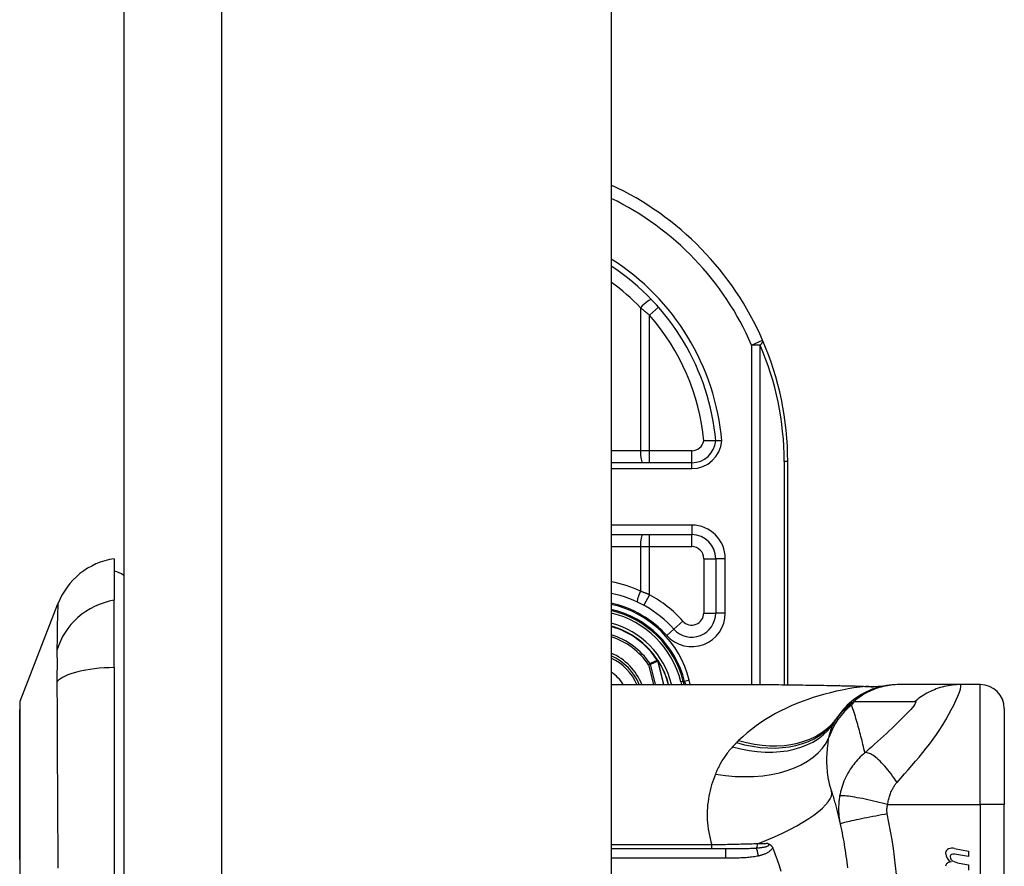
# Model space of a CAD drawing. Header units: inches. Extents: x 5 to 161, y 9 to 87.
# Tile 191 of 195: x 84.67 to 86.29, y 58.51 to 59.9. Entities that reach past the tile are written whole.
import ezdxf

# ---------------------------------------------------------------- set-up
doc = ezdxf.new("R2010")
doc.units = ezdxf.units.IN
doc.header["$MEASUREMENT"] = 0
doc.layers.add('Visible Edges(ANSI)', color=7, linetype='Continuous', lineweight=25)
doc.layers.add('Visible Tangent Edges(ANSI)', color=7, linetype='Continuous', lineweight=25)

msp = doc.modelspace()

# ---------------------------------------------------------------- linework, layer by layer
at = {"layer": 'Visible Edges(ANSI)'}
for p, q in [((84.8453, 62.5151), (84.8453, 21.0341)), ((85.6453, 62.5151), (85.6453, 21.0341)), ((85.7775, 59.1741), (85.6453, 59.1741)), ((85.9348, 58.8097), (85.9348, 59.1761)), ((85.6453, 59.056), (85.7773, 59.056)), ((84.8296, 59.0166), (84.8296, 58.9486)), ((85.8167, 59.0166), (85.8167, 58.9273)), ((84.675, 58.783), (84.7371, 58.9427)), ((84.8296, 58.8378), (84.8296, 58.9486)), ((85.722, 58.8494), (85.7215, 58.85)), ((84.8296, 58.8378), (84.8296, 58.0143)), ((85.7648, 58.8099), (85.7634, 58.8153)), ((85.7655, 58.8151), (85.7668, 58.8099)), ((85.6453, 58.8099), (85.9013, 58.8099)), ((86.1179, 58.8099), (86.1154, 58.8099)), ((86.2183, 58.8099), (86.1179, 58.8099)), ((86.2508, 58.8099), (86.2183, 58.8099)), ((86.2902, 58.7706), (86.2902, 58.6131)), ((86.2902, 58.2391), (86.2902, 58.6131)), ((85.8327, 58.5403), (85.6453, 58.5403)), ((86.2084, 58.541), (86.2313, 58.5366)), ((86.2313, 58.5278), (86.2083, 58.5319)), ((86.2313, 58.5366), (86.2313, 58.5278)), ((86.2163, 58.5168), (86.2313, 58.5142)), ((86.2313, 58.5142), (86.2313, 58.5054))]:
    msp.add_line(p, q, dxfattribs=at)
at = {"layer": 'Visible Edges(ANSI)', "flags": 128}
for points in [[(85.8167, 59.2098), (85.8167, 59.2098), (85.8165, 59.2098), (85.8163, 59.2098), (85.816, 59.2098), (85.8156, 59.2098), (85.8152, 59.2098), (85.8146, 59.2098), (85.814, 59.2098), (85.8133, 59.2098), (85.8126, 59.2098), (85.8118, 59.2098), (85.8109, 59.2098), (85.8099, 59.2098), (85.8089, 59.2098), (85.8079, 59.2099), (85.8068, 59.2099), (85.8056, 59.2099), (85.8045, 59.2099), (85.8032, 59.2099), (85.802, 59.21), (85.8007, 59.21), (85.7995, 59.21), (85.7982, 59.2101), (85.7969, 59.2101)], [(85.8266, 59.2098), (85.8259, 59.2098), (85.8253, 59.2098), (85.8246, 59.2098), (85.824, 59.2098), (85.8234, 59.2098), (85.8228, 59.2098), (85.8222, 59.2098), (85.8216, 59.2098), (85.8211, 59.2098), (85.8206, 59.2098), (85.8201, 59.2098), (85.8196, 59.2098), (85.8192, 59.2098), (85.8187, 59.2098), (85.8184, 59.2098), (85.818, 59.2098), (85.8177, 59.2098), (85.8174, 59.2098), (85.8172, 59.2098), (85.817, 59.2098), (85.8169, 59.2098), (85.8168, 59.2098), (85.8167, 59.2098), (85.8167, 59.2098)], [(85.9013, 58.8099), (85.9303, 58.8098), (85.9598, 58.8094), (85.9897, 58.809), (86.0198, 58.8085)], [(86.1154, 58.8099), (86.1108, 58.8098), (86.1061, 58.8096), (86.1014, 58.8091), (86.0967, 58.8084), (86.092, 58.8076), (86.0873, 58.8065), (86.0826, 58.8053), (86.0779, 58.8038), (86.0733, 58.8022), (86.0688, 58.8003), (86.0643, 58.7983), (86.0599, 58.7961), (86.0557, 58.7937), (86.0515, 58.7911), (86.0474, 58.7884), (86.0435, 58.7855), (86.0397, 58.7824), (86.036, 58.7793), (86.0325, 58.776), (86.0292, 58.7725), (86.026, 58.769), (86.023, 58.7653), (86.0201, 58.7616), (86.0175, 58.7578)], [(86.0198, 58.8085), (86.0441, 58.808), (86.0679, 58.8071)], [(86.0679, 58.8071), (86.0831, 58.8072), (86.0982, 58.8087)], [(84.6747, 58.7812), (84.6747, 58.7808), (84.6747, 58.7795), (84.6747, 58.7773), (84.6747, 58.7744), (84.6747, 58.7706), (84.6746, 58.7659), (84.6746, 58.7605), (84.6746, 58.7542), (84.6746, 58.7471), (84.6746, 58.7392), (84.6746, 58.7306), (84.6745, 58.7213), (84.6745, 58.7113), (84.6745, 58.7007), (84.6745, 58.6894), (84.6745, 58.6774), (84.6745, 58.6648), (84.6745, 58.6516), (84.6745, 58.6379), (84.6745, 58.6237), (84.6746, 58.6089), (84.6746, 58.5937), (84.6746, 58.5781), (84.6746, 58.5622), (84.6746, 58.546), (84.6746, 58.5295), (84.6747, 58.5127), (84.6747, 58.4957)], [(86.0065, 58.6356), (86.0072, 58.6334), (86.0079, 58.6312), (86.0085, 58.6289), (86.0092, 58.6267), (86.0098, 58.6245), (86.0105, 58.6222), (86.0111, 58.62), (86.0118, 58.6178), (86.0124, 58.6155), (86.013, 58.6132), (86.0136, 58.611), (86.0142, 58.6087), (86.0148, 58.6064), (86.0154, 58.6041), (86.016, 58.6018), (86.0166, 58.5995), (86.0172, 58.5972), (86.0177, 58.5949), (86.0183, 58.5925), (86.0188, 58.5902), (86.0194, 58.5879), (86.0199, 58.5855), (86.0204, 58.5832), (86.021, 58.5808)], [(86.021, 58.5808), (86.022, 58.5761), (86.023, 58.5714), (86.0239, 58.5666), (86.0248, 58.5619), (86.0257, 58.5571), (86.0266, 58.5523), (86.0274, 58.5475), (86.0282, 58.5428), (86.029, 58.538), (86.0297, 58.5332), (86.0304, 58.5284), (86.0311, 58.5235), (86.0317, 58.5187), (86.0323, 58.5139), (86.0329, 58.5091)], [(85.9021, 58.549), (85.9025, 58.5489), (85.9029, 58.5488), (85.9033, 58.5486), (85.9037, 58.5485), (85.904, 58.5483), (85.9044, 58.5482), (85.9048, 58.548), (85.9052, 58.5478), (85.9055, 58.5476), (85.9059, 58.5473), (85.9063, 58.5471), (85.9066, 58.5468), (85.907, 58.5465), (85.9073, 58.5461), (85.9077, 58.5458), (85.908, 58.5454), (85.9083, 58.5451), (85.9086, 58.5447), (85.9089, 58.5443), (85.9092, 58.5438), (85.9094, 58.5434), (85.9097, 58.543), (85.9099, 58.5425), (85.9101, 58.542)], [(85.9101, 58.542), (85.9101, 58.542), (85.9102, 58.5419), (85.9102, 58.5418), (85.9102, 58.5417), (85.9103, 58.5417), (85.9103, 58.5416), (85.9103, 58.5415), (85.9104, 58.5414), (85.9104, 58.5414), (85.9104, 58.5413), (85.9104, 58.5412), (85.9105, 58.5411), (85.9105, 58.5411), (85.9105, 58.541), (85.9106, 58.5409), (85.9106, 58.5408), (85.9106, 58.5408), (85.9107, 58.5407), (85.9107, 58.5406), (85.9107, 58.5405), (85.9108, 58.5405), (85.9108, 58.5404), (85.9108, 58.5403), (85.9109, 58.5403)], [(85.9109, 58.5403), (85.9144, 58.5314), (85.9177, 58.5223), (85.9207, 58.5131), (85.9233, 58.5038)]]:
    msp.add_lwpolyline(points, dxfattribs=at)
at = {"layer": 'Visible Edges(ANSI)'}
for centre, radius, start, end in [((85.4348, 59.1761), 0.5, 23.4439, 65.1023), ((85.4348, 59.1761), 0.3834, 5.0431, 56.6966), ((85.4348, 59.1761), 0.5, 0, 23.4439), ((85.7775, 59.2135), 0.0394, 270, 354.6062), ((85.7773, 59.0166), 0.0394, 0, 90), ((84.8472, 58.8998), 0.1181, 98.6009, 158.7495), ((84.8217, 58.9576), 0.0394, 53.1301, 78.463), ((85.6088, 58.7761), 0.187, 41.8969, 78.7497), ((85.6088, 58.7761), 0.1615, 13.9709, 76.9379), ((85.6088, 58.7761), 0.1595, 14.224, 76.7712), ((85.7773, 58.9273), 0.0394, 221.8969, 0), ((85.6088, 58.7761), 0.1348, 33.2602, 74.2904), ((85.6088, 58.7761), 0.089, 22.3603, 65.7881), ((85.7212, 58.8487), 0.0011, 33.219, 43.4907), ((85.6088, 58.7761), 0.1349, 14.5372, 32.8705), ((86.2508, 58.7706), 0.0394, 0, 90), ((84.6796, 58.7812), 0.00492, 158.7495, 179.7912), ((86.1134, 58.6888), 0.1181, 146.4792, 148.6999), ((86.51, 58.4261), 0.5938, 146.0379, 146.4792), ((86.2009, 58.5338), 0.007, 108.4748, 179.6788), ((86.2048, 58.5222), 0.0192, 79, 108.4748), ((86.2103, 58.5337), 0.0164, 179.6788, 243.9508), ((86.2052, 58.5276), 0.004, 113.5487, 186.1027), ((86.2096, 58.5281), 0.0084, 186.1027, 237.6083), ((86.2069, 58.5238), 0.0082, 79.9922, 113.5487), ((86.2212, 58.5475), 0.031, 238.5584, 260.8257), ((86.2007, 58.5117), 0.00676, 106.9928, 179.4776), ((86.2043, 58.4998), 0.0192, 93.6169, 106.9928)]:
    msp.add_arc(centre, radius, start, end, dxfattribs=at)
at = {"layer": 'Visible Tangent Edges(ANSI)'}
for p, q in [((85.0063, 21.0341), (85.0063, 62.5151)), ((85.693, 59.4283), (85.693, 59.1938)), ((85.7228, 59.4292), (85.708, 59.4162)), ((85.708, 59.1938), (85.708, 59.4162)), ((85.8755, 59.3672), (85.8935, 59.375)), ((85.8755, 59.3672), (85.8755, 58.8099)), ((85.8894, 59.3672), (85.8755, 59.3672)), ((85.8894, 58.8099), (85.8894, 59.3672)), ((85.693, 59.1938), (85.6453, 59.1938)), ((85.708, 59.1938), (85.693, 59.1938)), ((85.708, 59.1741), (85.708, 59.1938)), ((85.7775, 59.1938), (85.708, 59.1938)), ((85.7775, 59.1741), (85.7775, 59.1938)), ((85.7775, 59.1643), (85.7775, 59.1741)), ((85.9348, 59.1761), (85.929, 59.1761)), ((85.929, 59.1761), (85.929, 58.8098)), ((85.6453, 59.1643), (85.7775, 59.1643)), ((85.7773, 59.0717), (85.6453, 59.0717)), ((85.7773, 59.0717), (85.7773, 59.056)), ((85.708, 59.0363), (85.708, 59.056)), ((85.7773, 59.0363), (85.7773, 59.056)), ((85.6453, 59.0363), (85.693, 59.0363)), ((85.693, 59.0363), (85.693, 58.9631)), ((85.693, 59.0363), (85.708, 59.0363)), ((85.708, 58.9574), (85.708, 59.0363)), ((85.708, 59.0363), (85.7773, 59.0363)), ((85.797, 59.0166), (85.8167, 59.0166)), ((85.797, 59.0166), (85.797, 58.9273)), ((85.8324, 59.0166), (85.8167, 59.0166)), ((85.8324, 58.9273), (85.8324, 59.0166)), ((85.708, 58.9574), (85.6985, 58.9402)), ((85.797, 58.9273), (85.8167, 58.9273)), ((85.8324, 58.9273), (85.8167, 58.9273)), ((85.7627, 58.9141), (85.748, 58.901)), ((85.7363, 58.8904), (85.748, 58.901)), ((85.709, 58.8444), (85.7064, 58.8426)), ((85.7212, 58.8498), (85.7209, 58.8496)), ((85.7215, 58.85), (85.7212, 58.8498)), ((85.7212, 58.8493), (85.7213, 58.8493)), ((85.7214, 58.8487), (85.7216, 58.8488)), ((85.7214, 58.8487), (85.7312, 58.8099)), ((85.7314, 58.8099), (85.7216, 58.8488)), ((85.7221, 58.8493), (85.7219, 58.8492)), ((85.7064, 58.8426), (85.7094, 58.8434)), ((85.7064, 58.8426), (85.7147, 58.8099)), ((85.7179, 58.8099), (85.7094, 58.8434)), ((85.7634, 58.8153), (85.7596, 58.8143)), ((85.7596, 58.8143), (85.7607, 58.8099)), ((85.7636, 58.8146), (85.7655, 58.8151)), ((85.7732, 58.817), (85.7655, 58.8151)), ((85.7749, 58.8099), (85.7732, 58.817)), ((85.7424, 58.8099), (85.7442, 58.8104)), ((85.7443, 58.8099), (85.7442, 58.8104)), ((86.2508, 58.6131), (86.2508, 58.8099)), ((86.0987, 58.6131), (86.2508, 58.6131)), ((86.2508, 58.6131), (86.2508, 58.2391)), ((86.2902, 58.6131), (86.2508, 58.6131)), ((85.8103, 58.547), (85.6453, 58.547)), ((85.8103, 58.5403), (85.8103, 58.547)), ((85.8327, 58.5403), (85.8327, 58.5257)), ((85.6453, 58.5257), (85.8327, 58.5257))]:
    msp.add_line(p, q, dxfattribs=at)
at = {"layer": 'Visible Tangent Edges(ANSI)', "flags": 128}
for points in [[(85.693, 59.4283), (85.6937, 59.4279), (85.6943, 59.4274), (85.6949, 59.4269), (85.6956, 59.4264), (85.6962, 59.4259), (85.6968, 59.4254), (85.6975, 59.4249), (85.6981, 59.4244), (85.6987, 59.4239), (85.6993, 59.4233), (85.7, 59.4228), (85.7006, 59.4223), (85.7012, 59.4218), (85.7018, 59.4213), (85.7025, 59.4208), (85.7031, 59.4203), (85.7037, 59.4198), (85.7043, 59.4193), (85.7049, 59.4187), (85.7055, 59.4182), (85.7062, 59.4177), (85.7068, 59.4172), (85.7074, 59.4167), (85.708, 59.4162)], [(85.708, 58.9574), (85.7074, 58.9577), (85.7068, 58.9579), (85.7061, 58.9582), (85.7055, 58.9584), (85.7049, 58.9587), (85.7043, 58.9589), (85.7037, 58.9592), (85.703, 58.9594), (85.7024, 58.9597), (85.7018, 58.9599), (85.7012, 58.9601), (85.7005, 58.9604), (85.6999, 58.9606), (85.6993, 58.9608), (85.6987, 58.9611), (85.698, 58.9613), (85.6974, 58.9615), (85.6968, 58.9618), (85.6962, 58.962), (85.6955, 58.9622), (85.6949, 58.9625), (85.6943, 58.9627), (85.6937, 58.9629), (85.693, 58.9631)], [(84.7371, 58.9427), (84.7371, 58.9425), (84.7371, 58.9421), (84.7371, 58.9414), (84.7371, 58.9405), (84.737, 58.9393), (84.737, 58.9378), (84.7369, 58.936), (84.7368, 58.934), (84.7367, 58.9317), (84.7367, 58.9292), (84.7366, 58.9264), (84.7365, 58.9233), (84.7364, 58.92), (84.7363, 58.9165), (84.7362, 58.9127), (84.7362, 58.9087), (84.7361, 58.9044), (84.736, 58.8999), (84.7359, 58.8952), (84.7359, 58.8903), (84.7358, 58.8851), (84.7358, 58.8798), (84.7357, 58.8742), (84.7356, 58.866)], [(84.7356, 58.866), (84.7356, 58.8653), (84.7356, 58.8647), (84.7356, 58.864), (84.7357, 58.8632), (84.7357, 58.8625), (84.7357, 58.8617), (84.7357, 58.8609), (84.7357, 58.8601), (84.7357, 58.8593), (84.7357, 58.8585), (84.7357, 58.8576), (84.7357, 58.8567), (84.7357, 58.8558), (84.7357, 58.8549), (84.7358, 58.854), (84.7358, 58.853), (84.7358, 58.8521), (84.7358, 58.8511), (84.7358, 58.8501), (84.7358, 58.8491), (84.7358, 58.848), (84.7358, 58.847), (84.7358, 58.8459), (84.7358, 58.8448)], [(84.7358, 58.8448), (84.7358, 58.8437), (84.7358, 58.8426), (84.7358, 58.8415), (84.7358, 58.8404), (84.7358, 58.8392), (84.7358, 58.838), (84.7358, 58.8369), (84.7358, 58.8356), (84.7358, 58.8344), (84.7357, 58.8332), (84.7357, 58.832), (84.7357, 58.8307), (84.7357, 58.8294), (84.7357, 58.8282), (84.7357, 58.8269), (84.7357, 58.8256), (84.7357, 58.8242), (84.7357, 58.8229), (84.7357, 58.8216), (84.7357, 58.8202), (84.7356, 58.8188), (84.7356, 58.8175), (84.7356, 58.8161), (84.7356, 58.8147)], [(85.7209, 58.8496), (85.7204, 58.8494), (85.7199, 58.8492), (85.7194, 58.849), (85.7189, 58.8488), (85.7184, 58.8485), (85.7179, 58.8483), (85.7174, 58.8481), (85.7169, 58.8479), (85.7164, 58.8477), (85.716, 58.8474), (85.7155, 58.8472), (85.715, 58.847), (85.7145, 58.8468), (85.714, 58.8466), (85.7135, 58.8463), (85.713, 58.8461), (85.7125, 58.8459), (85.712, 58.8457), (85.7115, 58.8455), (85.711, 58.8452), (85.7105, 58.845), (85.71, 58.8448), (85.7095, 58.8446), (85.709, 58.8444)], [(85.7094, 58.8434), (85.7099, 58.8436), (85.7104, 58.8438), (85.7109, 58.8441), (85.7114, 58.8443), (85.7119, 58.8445), (85.7124, 58.8447), (85.7129, 58.8449), (85.7134, 58.8452), (85.7139, 58.8454), (85.7144, 58.8456), (85.7149, 58.8458), (85.7154, 58.8461), (85.7159, 58.8463), (85.7164, 58.8465), (85.7169, 58.8467), (85.7174, 58.8469), (85.7179, 58.8472), (85.7184, 58.8474), (85.7189, 58.8476), (85.7194, 58.8478), (85.7199, 58.8481), (85.7204, 58.8483), (85.7209, 58.8485), (85.7214, 58.8487)], [(85.7209, 58.8496), (85.7209, 58.8496), (85.721, 58.8496), (85.721, 58.8496), (85.721, 58.8496), (85.721, 58.8495), (85.721, 58.8495), (85.721, 58.8495), (85.721, 58.8495), (85.721, 58.8495), (85.721, 58.8495), (85.7211, 58.8495), (85.7211, 58.8494), (85.7211, 58.8494), (85.7211, 58.8494), (85.7211, 58.8494), (85.7211, 58.8494), (85.7211, 58.8494), (85.7211, 58.8494), (85.7211, 58.8493), (85.7212, 58.8493), (85.7212, 58.8493), (85.7212, 58.8493), (85.7212, 58.8493), (85.7212, 58.8493)], [(85.7213, 58.8493), (85.7213, 58.8494), (85.7213, 58.8494), (85.7213, 58.8494), (85.7213, 58.8494), (85.7213, 58.8494), (85.7213, 58.8495), (85.7213, 58.8495), (85.7213, 58.8495), (85.7213, 58.8495), (85.7213, 58.8495), (85.7213, 58.8495), (85.7213, 58.8496), (85.7213, 58.8496), (85.7212, 58.8496), (85.7212, 58.8496), (85.7212, 58.8496), (85.7212, 58.8497), (85.7212, 58.8497), (85.7212, 58.8497), (85.7212, 58.8497), (85.7212, 58.8497), (85.7212, 58.8498), (85.7212, 58.8498), (85.7212, 58.8498)], [(85.7212, 58.8498), (85.7212, 58.8498), (85.7212, 58.8498), (85.7212, 58.8497), (85.7212, 58.8497), (85.7212, 58.8497), (85.7212, 58.8497), (85.7212, 58.8496), (85.7212, 58.8496), (85.7212, 58.8496), (85.7212, 58.8496), (85.7212, 58.8496), (85.7212, 58.8495), (85.7212, 58.8495), (85.7212, 58.8495), (85.7212, 58.8495), (85.7212, 58.8495), (85.7212, 58.8494), (85.7212, 58.8494), (85.7212, 58.8494), (85.7212, 58.8494), (85.7212, 58.8493), (85.7212, 58.8493), (85.7212, 58.8493), (85.7212, 58.8493)], [(85.722, 58.8494), (85.7219, 58.8495), (85.7219, 58.8495), (85.7219, 58.8495), (85.7219, 58.8495), (85.7218, 58.8496), (85.7218, 58.8496), (85.7218, 58.8496), (85.7217, 58.8496), (85.7217, 58.8496), (85.7217, 58.8497), (85.7216, 58.8497), (85.7216, 58.8497), (85.7216, 58.8497), (85.7215, 58.8497), (85.7215, 58.8497), (85.7215, 58.8497), (85.7214, 58.8497), (85.7214, 58.8497), (85.7214, 58.8498), (85.7213, 58.8498), (85.7213, 58.8498), (85.7213, 58.8498), (85.7212, 58.8498), (85.7212, 58.8498)], [(85.7212, 58.8498), (85.7212, 58.8498), (85.7213, 58.8497), (85.7213, 58.8497), (85.7213, 58.8497), (85.7214, 58.8497), (85.7214, 58.8497), (85.7214, 58.8496), (85.7215, 58.8496), (85.7215, 58.8496), (85.7215, 58.8496), (85.7216, 58.8495), (85.7216, 58.8495), (85.7216, 58.8495), (85.7217, 58.8495), (85.7217, 58.8494), (85.7217, 58.8494), (85.7217, 58.8494), (85.7218, 58.8494), (85.7218, 58.8493), (85.7218, 58.8493), (85.7219, 58.8493), (85.7219, 58.8492), (85.7219, 58.8492), (85.7219, 58.8492)], [(85.7212, 58.8493), (85.7212, 58.8493), (85.7212, 58.8492), (85.7212, 58.8492), (85.7212, 58.8492), (85.7213, 58.8492), (85.7213, 58.8491), (85.7213, 58.8491), (85.7213, 58.8491), (85.7213, 58.8491), (85.7213, 58.849), (85.7213, 58.849), (85.7213, 58.849), (85.7213, 58.849), (85.7213, 58.849), (85.7213, 58.8489), (85.7214, 58.8489), (85.7214, 58.8489), (85.7214, 58.8489), (85.7214, 58.8488), (85.7214, 58.8488), (85.7214, 58.8488), (85.7214, 58.8488), (85.7214, 58.8487), (85.7214, 58.8487)], [(85.7216, 58.8488), (85.7215, 58.8488), (85.7215, 58.8488), (85.7215, 58.8488), (85.7215, 58.8489), (85.7215, 58.8489), (85.7215, 58.8489), (85.7215, 58.8489), (85.7215, 58.849), (85.7215, 58.849), (85.7215, 58.849), (85.7215, 58.849), (85.7215, 58.8491), (85.7215, 58.8491), (85.7214, 58.8491), (85.7214, 58.8491), (85.7214, 58.8492), (85.7214, 58.8492), (85.7214, 58.8492), (85.7214, 58.8492), (85.7214, 58.8492), (85.7214, 58.8493), (85.7214, 58.8493), (85.7214, 58.8493), (85.7213, 58.8493)], [(84.7356, 58.8147), (84.7357, 58.7965), (84.7358, 58.7811), (84.7358, 58.7657), (84.7359, 58.7501), (84.7359, 58.7344), (84.736, 58.7187), (84.7361, 58.7029), (84.7362, 58.687), (84.7362, 58.671), (84.7363, 58.655), (84.7364, 58.6389), (84.7365, 58.6227), (84.7366, 58.6065), (84.7367, 58.5903), (84.7367, 58.574), (84.7368, 58.5577), (84.7369, 58.5413), (84.737, 58.5249), (84.737, 58.5085)], [(86.0629, 58.807), (86.0531, 58.8058), (86.0434, 58.8044), (86.0338, 58.8028), (86.0241, 58.801), (86.0145, 58.799), (86.005, 58.7967), (85.9955, 58.7943), (85.9861, 58.7916), (85.9768, 58.7887), (85.9676, 58.7856), (85.9585, 58.7823), (85.9495, 58.7787), (85.9407, 58.7749), (85.9319, 58.7709), (85.9233, 58.7667), (85.9149, 58.7623), (85.9066, 58.7576), (85.8985, 58.7527), (85.8906, 58.7475), (85.8828, 58.7421), (85.8753, 58.7365), (85.868, 58.7306), (85.861, 58.7244), (85.8542, 58.718)], [(85.9013, 58.8099), (85.906, 58.8099), (85.9108, 58.8099), (85.9156, 58.8099), (85.9204, 58.8099), (85.9253, 58.8098), (85.9301, 58.8098), (85.935, 58.8097), (85.9398, 58.8097), (85.9447, 58.8096), (85.9496, 58.8095), (85.9545, 58.8094), (85.9594, 58.8094), (85.9644, 58.8093), (85.9693, 58.8092), (85.9743, 58.8091), (85.9792, 58.809), (85.9842, 58.8089), (85.9892, 58.8088), (85.9942, 58.8088), (85.9992, 58.8087), (86.0042, 58.8086), (86.0092, 58.8085), (86.0142, 58.8084), (86.0192, 58.8083)], [(86.0198, 58.8085), (86.0198, 58.8085), (86.0198, 58.8085), (86.0198, 58.8085), (86.0197, 58.8085), (86.0197, 58.8085), (86.0197, 58.8085), (86.0197, 58.8085), (86.0196, 58.8085), (86.0196, 58.8085), (86.0196, 58.8084), (86.0196, 58.8084), (86.0195, 58.8084), (86.0195, 58.8084), (86.0195, 58.8084), (86.0195, 58.8084), (86.0194, 58.8084), (86.0194, 58.8084), (86.0194, 58.8084), (86.0194, 58.8084), (86.0193, 58.8084), (86.0193, 58.8084), (86.0193, 58.8083), (86.0193, 58.8083), (86.0192, 58.8083)], [(86.0192, 58.8083), (86.0211, 58.8083), (86.0229, 58.8082), (86.0248, 58.8082), (86.0266, 58.8082), (86.0285, 58.8081), (86.0303, 58.8081), (86.0321, 58.8081), (86.034, 58.808), (86.0358, 58.808), (86.0376, 58.8079), (86.0395, 58.8079), (86.0413, 58.8078), (86.0431, 58.8078), (86.0449, 58.8077), (86.0467, 58.8076), (86.0485, 58.8076), (86.0503, 58.8075), (86.0521, 58.8075), (86.0539, 58.8074), (86.0557, 58.8073), (86.0575, 58.8073), (86.0593, 58.8072), (86.0611, 58.8071), (86.0629, 58.807)], [(86.1179, 58.8099), (86.1145, 58.8099), (86.1112, 58.8097), (86.1079, 58.8095), (86.1045, 58.8092), (86.1012, 58.8087), (86.0979, 58.8082), (86.0945, 58.8075), (86.0912, 58.8068), (86.0879, 58.8059), (86.0847, 58.805), (86.0814, 58.804), (86.0782, 58.8028), (86.075, 58.8016), (86.0719, 58.8003), (86.0688, 58.7989), (86.0657, 58.7973), (86.0627, 58.7958), (86.0597, 58.7941), (86.0568, 58.7923), (86.054, 58.7905), (86.0512, 58.7885), (86.0485, 58.7866), (86.0459, 58.7845), (86.0433, 58.7824)], [(86.0658, 58.8071), (86.0658, 58.8071), (86.0657, 58.8071), (86.0656, 58.8071), (86.0655, 58.8071), (86.0655, 58.8071), (86.0654, 58.8071), (86.0653, 58.8071), (86.0652, 58.8071), (86.065, 58.8071), (86.0649, 58.8071), (86.0648, 58.8071), (86.0647, 58.8071), (86.0646, 58.8071), (86.0644, 58.8071), (86.0643, 58.8071), (86.0642, 58.807), (86.064, 58.807), (86.0639, 58.807), (86.0637, 58.807), (86.0635, 58.807), (86.0634, 58.807), (86.0632, 58.807), (86.063, 58.807), (86.0629, 58.807)], [(86.0679, 58.8071), (86.0678, 58.8071), (86.0678, 58.8071), (86.0677, 58.8071), (86.0676, 58.8071), (86.0675, 58.8071), (86.0674, 58.8071), (86.0673, 58.8071), (86.0672, 58.8071), (86.0671, 58.8071), (86.0671, 58.8071), (86.067, 58.8071), (86.0669, 58.8071), (86.0668, 58.8071), (86.0667, 58.8071), (86.0666, 58.8071), (86.0665, 58.8071), (86.0665, 58.8071), (86.0664, 58.8071), (86.0663, 58.8071), (86.0662, 58.8071), (86.0661, 58.8071), (86.066, 58.8071), (86.0659, 58.8071), (86.0658, 58.8071)], [(86.1141, 58.6495), (86.1203, 58.6564), (86.1265, 58.6633), (86.1326, 58.6702), (86.1386, 58.6771), (86.1446, 58.6841), (86.1505, 58.6911), (86.1564, 58.6983), (86.1622, 58.7055), (86.1679, 58.713), (86.1734, 58.7205), (86.1789, 58.7282), (86.1842, 58.7361), (86.1893, 58.7441), (86.1942, 58.7521), (86.1988, 58.7603), (86.2032, 58.7683), (86.2072, 58.7763), (86.2108, 58.7839), (86.2139, 58.791), (86.2164, 58.7973), (86.2181, 58.8027), (86.219, 58.8066), (86.2191, 58.8091), (86.2183, 58.8099)], [(86.2183, 58.8099), (86.215, 58.8099), (86.2116, 58.8097), (86.2083, 58.8095), (86.205, 58.8092), (86.2016, 58.8087), (86.1983, 58.8082), (86.195, 58.8075), (86.1916, 58.8068), (86.1884, 58.806), (86.1851, 58.805), (86.1818, 58.804), (86.1786, 58.8028), (86.1754, 58.8016), (86.1723, 58.8003), (86.1692, 58.7989), (86.1661, 58.7974), (86.1631, 58.7958), (86.1602, 58.7941), (86.1573, 58.7923), (86.1545, 58.7905), (86.1517, 58.7886), (86.149, 58.7866), (86.1464, 58.7845), (86.1438, 58.7824)], [(84.6747, 58.7007), (84.6747, 58.7071), (84.6747, 58.7133), (84.6747, 58.7193), (84.6747, 58.725), (84.6748, 58.7305), (84.6748, 58.7357), (84.6748, 58.7407), (84.6748, 58.7454), (84.6748, 58.7499), (84.6749, 58.7541), (84.6749, 58.758), (84.6749, 58.7617), (84.6749, 58.7651), (84.6749, 58.7682), (84.675, 58.771), (84.675, 58.7735), (84.675, 58.7757), (84.675, 58.7776), (84.675, 58.7792), (84.675, 58.7805), (84.675, 58.7816), (84.675, 58.7823), (84.675, 58.7828), (84.675, 58.7829)], [(86.0175, 58.7578), (86.0182, 58.7589), (86.0189, 58.7599), (86.0197, 58.761), (86.0205, 58.762), (86.0214, 58.7631), (86.0222, 58.7641), (86.0231, 58.7651), (86.024, 58.7662), (86.025, 58.7672), (86.0259, 58.7682), (86.0269, 58.7693), (86.028, 58.7703), (86.029, 58.7713), (86.0301, 58.7723), (86.0313, 58.7733), (86.0325, 58.7744), (86.0337, 58.7754), (86.0349, 58.7764), (86.0362, 58.7774), (86.0375, 58.7784), (86.0389, 58.7794), (86.0403, 58.7804), (86.0418, 58.7814), (86.0433, 58.7824)], [(86.0433, 58.7824), (86.0475, 58.7824), (86.0517, 58.7824), (86.0559, 58.7824), (86.0601, 58.7824), (86.0642, 58.7824), (86.0684, 58.7824), (86.0726, 58.7824), (86.0768, 58.7824), (86.081, 58.7824), (86.0852, 58.7824), (86.0894, 58.7824), (86.0935, 58.7824), (86.0977, 58.7824), (86.1019, 58.7824), (86.1061, 58.7824), (86.1103, 58.7824), (86.1145, 58.7824), (86.1187, 58.7824), (86.1228, 58.7824), (86.127, 58.7824), (86.1312, 58.7824), (86.1354, 58.7824), (86.1396, 58.7824), (86.1438, 58.7824)], [(86.1438, 58.7824), (86.1449, 58.7821), (86.1451, 58.7813), (86.1447, 58.7798), (86.1435, 58.7778), (86.1417, 58.7753), (86.1394, 58.7725), (86.1367, 58.7693), (86.1335, 58.7659), (86.1302, 58.7623), (86.1265, 58.7586), (86.1227, 58.7547), (86.1187, 58.7508), (86.1145, 58.7467), (86.1103, 58.7426), (86.1059, 58.7384), (86.1013, 58.7342), (86.0967, 58.7298), (86.092, 58.7255), (86.0871, 58.721), (86.0822, 58.7165), (86.0772, 58.712), (86.072, 58.7074), (86.0668, 58.7027), (86.0615, 58.6981)], [(86.0397, 58.7767), (86.0386, 58.7761), (86.0375, 58.7755), (86.0364, 58.7748), (86.0353, 58.7741), (86.0342, 58.7734), (86.0332, 58.7727), (86.0321, 58.7719), (86.031, 58.7711), (86.0299, 58.7703), (86.0289, 58.7695), (86.0278, 58.7686), (86.0268, 58.7677), (86.0258, 58.7667), (86.0247, 58.7658), (86.0237, 58.7648), (86.0227, 58.7637), (86.0217, 58.7627), (86.0207, 58.7615), (86.0197, 58.7604), (86.0187, 58.7592), (86.0177, 58.758), (86.0168, 58.7567), (86.0159, 58.7554), (86.0149, 58.754)], [(86.0615, 58.6981), (86.0607, 58.7015), (86.0599, 58.7048), (86.0591, 58.7082), (86.0583, 58.7116), (86.0575, 58.7149), (86.0567, 58.7183), (86.0559, 58.7216), (86.055, 58.7249), (86.0542, 58.7282), (86.0533, 58.7315), (86.0524, 58.7348), (86.0515, 58.7381), (86.0506, 58.7414), (86.0497, 58.7447), (86.0487, 58.7479), (86.0478, 58.7511), (86.0468, 58.7544), (86.0458, 58.7576), (86.0448, 58.7608), (86.0438, 58.764), (86.0428, 58.7672), (86.0418, 58.7704), (86.0408, 58.7735), (86.0397, 58.7767)], [(86.0024, 58.7231), (86.0027, 58.7244), (86.003, 58.7257), (86.0033, 58.7269), (86.0036, 58.7282), (86.0039, 58.7294), (86.0043, 58.7307), (86.0046, 58.7319), (86.005, 58.7331), (86.0053, 58.7343), (86.0057, 58.7354), (86.0061, 58.7366), (86.0065, 58.7377), (86.0069, 58.7388), (86.0074, 58.7399), (86.0078, 58.741), (86.0083, 58.7421), (86.0088, 58.7431), (86.0093, 58.7442), (86.0098, 58.7452), (86.0103, 58.7462), (86.0108, 58.7472), (86.0114, 58.7482), (86.0119, 58.7492), (86.0125, 58.7501)], [(85.8508, 58.7147), (85.8505, 58.7144), (85.8503, 58.7141), (85.85, 58.7139), (85.8497, 58.7136), (85.8494, 58.7133), (85.8492, 58.713), (85.8489, 58.7127), (85.8486, 58.7125), (85.8483, 58.7122), (85.8481, 58.7119), (85.8478, 58.7116), (85.8475, 58.7113), (85.8472, 58.711), (85.847, 58.7108), (85.8467, 58.7105), (85.8464, 58.7102), (85.8462, 58.7099), (85.8459, 58.7096), (85.8456, 58.7093), (85.8453, 58.709), (85.8451, 58.7088), (85.8448, 58.7085), (85.8445, 58.7082), (85.8443, 58.7079)], [(85.8542, 58.718), (85.8541, 58.7179), (85.8539, 58.7178), (85.8538, 58.7176), (85.8536, 58.7175), (85.8535, 58.7174), (85.8534, 58.7172), (85.8532, 58.7171), (85.8531, 58.7169), (85.8529, 58.7168), (85.8528, 58.7167), (85.8527, 58.7165), (85.8525, 58.7164), (85.8524, 58.7162), (85.8522, 58.7161), (85.8521, 58.716), (85.8519, 58.7158), (85.8518, 58.7157), (85.8517, 58.7155), (85.8515, 58.7154), (85.8514, 58.7153), (85.8512, 58.7151), (85.8511, 58.715), (85.851, 58.7148), (85.8508, 58.7147)], [(86.0065, 58.6356), (86.0054, 58.6393), (86.0044, 58.643), (86.0035, 58.6467), (86.0027, 58.6505), (86.0019, 58.6543), (86.0013, 58.658), (86.0007, 58.6618), (86.0003, 58.6656), (85.9999, 58.6694), (85.9996, 58.6731), (85.9994, 58.6769), (85.9992, 58.6806), (85.9991, 58.6843), (85.9991, 58.6879), (85.9992, 58.6916), (85.9993, 58.6952), (85.9995, 58.6988), (85.9998, 58.7024), (86.0001, 58.7059), (86.0005, 58.7094), (86.0009, 58.7129), (86.0014, 58.7163), (86.0019, 58.7197), (86.0024, 58.7231)], [(84.6747, 58.6536), (84.6747, 58.6558), (84.6747, 58.6579), (84.6747, 58.66), (84.6747, 58.6621), (84.6746, 58.6642), (84.6746, 58.6662), (84.6746, 58.6683), (84.6746, 58.6703), (84.6746, 58.6723), (84.6746, 58.6743), (84.6746, 58.6763), (84.6746, 58.6783), (84.6746, 58.6802), (84.6746, 58.6822), (84.6746, 58.6841), (84.6746, 58.686), (84.6746, 58.6879), (84.6746, 58.6898), (84.6746, 58.6916), (84.6747, 58.6935), (84.6747, 58.6953), (84.6747, 58.6971), (84.6747, 58.6989), (84.6747, 58.7007)], [(85.8443, 58.7079), (85.8428, 58.7062), (85.8413, 58.7045), (85.8398, 58.7028), (85.8384, 58.7011), (85.837, 58.6993), (85.8356, 58.6976), (85.8343, 58.6958), (85.833, 58.694), (85.8317, 58.6922), (85.8305, 58.6903), (85.8292, 58.6885), (85.828, 58.6866), (85.8269, 58.6847), (85.8258, 58.6829), (85.8247, 58.6809), (85.8236, 58.679), (85.8226, 58.6771), (85.8215, 58.6751), (85.8206, 58.6732), (85.8196, 58.6712), (85.8187, 58.6692), (85.8178, 58.6672), (85.8169, 58.6651), (85.8161, 58.6631)], [(86.0615, 58.6981), (86.0589, 58.6958), (86.0564, 58.6936), (86.0539, 58.6912), (86.0516, 58.6889), (86.0493, 58.6865), (86.0472, 58.684), (86.0451, 58.6815), (86.0431, 58.679), (86.0411, 58.6764), (86.0393, 58.6737), (86.0374, 58.671), (86.0355, 58.6679), (86.0336, 58.6646), (86.0318, 58.6613), (86.0301, 58.658), (86.0286, 58.6547), (86.0271, 58.6513), (86.0258, 58.6479), (86.0246, 58.6444), (86.0234, 58.6409), (86.0224, 58.6374), (86.0215, 58.6339), (86.0207, 58.6304), (86.02, 58.6268)], [(86.1141, 58.6495), (86.1118, 58.653), (86.1094, 58.6565), (86.1069, 58.6599), (86.1044, 58.6633), (86.1018, 58.6666), (86.0992, 58.6699), (86.0966, 58.673), (86.094, 58.676), (86.0914, 58.6789), (86.0888, 58.6816), (86.0863, 58.6842), (86.0838, 58.6865), (86.0814, 58.6887), (86.079, 58.6907), (86.0768, 58.6924), (86.0746, 58.6939), (86.0725, 58.6952), (86.0706, 58.6963), (86.0687, 58.6971), (86.067, 58.6977), (86.0654, 58.6981), (86.064, 58.6983), (86.0627, 58.6983), (86.0615, 58.6981)], [(84.675, 58.5077), (84.675, 58.5177), (84.6749, 58.5276), (84.6749, 58.5374), (84.6749, 58.5471), (84.6749, 58.5567), (84.6749, 58.5662), (84.6748, 58.5756), (84.6748, 58.5849), (84.6748, 58.594), (84.6748, 58.6031), (84.6748, 58.6119), (84.6747, 58.6206), (84.6747, 58.6291), (84.6747, 58.6375), (84.6747, 58.6457), (84.6747, 58.6536)], [(85.8161, 58.6631), (85.8144, 58.6588), (85.8128, 58.6544), (85.8113, 58.65), (85.8099, 58.6456), (85.8086, 58.641), (85.8075, 58.6364), (85.8064, 58.6318), (85.8055, 58.6271), (85.8047, 58.6224), (85.804, 58.6176), (85.8034, 58.6128), (85.803, 58.6079), (85.8028, 58.603), (85.8026, 58.5981), (85.8026, 58.5931), (85.8028, 58.5881), (85.8032, 58.5831), (85.8036, 58.578), (85.8043, 58.5729), (85.8051, 58.5677), (85.8062, 58.5625), (85.8073, 58.5574), (85.8087, 58.5522), (85.8103, 58.547)], [(86.0987, 58.6131), (86.0991, 58.615), (86.0994, 58.6169), (86.0998, 58.6188), (86.1002, 58.6207), (86.1007, 58.6226), (86.1012, 58.6244), (86.1017, 58.6263), (86.1023, 58.628), (86.1029, 58.6298), (86.1035, 58.6315), (86.1042, 58.6332), (86.1049, 58.6349), (86.1056, 58.6365), (86.1063, 58.6379), (86.107, 58.6392), (86.1077, 58.6405), (86.1085, 58.6418), (86.1092, 58.643), (86.11, 58.6442), (86.1108, 58.6453), (86.1116, 58.6464), (86.1124, 58.6475), (86.1133, 58.6485), (86.1141, 58.6495)], [(86.02, 58.6268), (86.0197, 58.6247), (86.0194, 58.6227), (86.0191, 58.6206), (86.0189, 58.6186), (86.0187, 58.6166), (86.0185, 58.6146), (86.0184, 58.6125), (86.0183, 58.6105), (86.0182, 58.6086), (86.0182, 58.6067), (86.0182, 58.6048), (86.0183, 58.6029), (86.0183, 58.601), (86.0184, 58.5992), (86.0185, 58.5973), (86.0187, 58.5954), (86.0189, 58.5936), (86.0191, 58.5917), (86.0193, 58.5899), (86.0196, 58.5881), (86.0199, 58.5862), (86.0202, 58.5844), (86.0206, 58.5826), (86.021, 58.5808)], [(86.0987, 58.6131), (86.0942, 58.6142), (86.0897, 58.6154), (86.085, 58.6166), (86.0803, 58.6177), (86.0756, 58.6188), (86.0709, 58.6199), (86.0663, 58.6209), (86.0617, 58.6219), (86.0573, 58.6228), (86.053, 58.6237), (86.0488, 58.6244), (86.0449, 58.6252), (86.0412, 58.6258), (86.0378, 58.6263), (86.0347, 58.6268), (86.0318, 58.6271), (86.0292, 58.6274), (86.027, 58.6275), (86.0251, 58.6276), (86.0235, 58.6276), (86.0222, 58.6275), (86.0212, 58.6274), (86.0205, 58.6271), (86.02, 58.6268)], [(86.0981, 58.5978), (86.098, 58.5984), (86.0979, 58.599), (86.0978, 58.5996), (86.0977, 58.6002), (86.0977, 58.6008), (86.0976, 58.6015), (86.0976, 58.6021), (86.0976, 58.6027), (86.0975, 58.6033), (86.0975, 58.604), (86.0976, 58.6046), (86.0976, 58.6052), (86.0976, 58.6058), (86.0976, 58.6065), (86.0977, 58.6071), (86.0978, 58.6077), (86.0978, 58.6084), (86.0979, 58.6091), (86.098, 58.6097), (86.0981, 58.6104), (86.0983, 58.6111), (86.0984, 58.6117), (86.0986, 58.6124), (86.0987, 58.6131)], [(86.0981, 58.5978), (86.0934, 58.5969), (86.0887, 58.5961), (86.0839, 58.5952), (86.0791, 58.5943), (86.0743, 58.5934), (86.0695, 58.5925), (86.0648, 58.5916), (86.0601, 58.5906), (86.0556, 58.5897), (86.0513, 58.5888), (86.0472, 58.588), (86.0433, 58.5871), (86.0396, 58.5863), (86.0363, 58.5855), (86.0333, 58.5848), (86.0306, 58.5841), (86.0282, 58.5835), (86.0262, 58.583), (86.0245, 58.5825), (86.0231, 58.582), (86.0221, 58.5816), (86.0214, 58.5813), (86.0211, 58.581), (86.021, 58.5808)], [(86.1131, 58.4981), (86.1117, 58.5124), (86.11, 58.5267), (86.1081, 58.541), (86.106, 58.5552), (86.1035, 58.5695), (86.1008, 58.5836), (86.0981, 58.5978)], [(85.8854, 58.5487), (85.8824, 58.5486), (85.8794, 58.5485), (85.8764, 58.5484), (85.8733, 58.5483), (85.8703, 58.5482), (85.8672, 58.5481), (85.8641, 58.548), (85.861, 58.548), (85.8579, 58.5479), (85.8548, 58.5478), (85.8517, 58.5477), (85.8485, 58.5477), (85.8454, 58.5476), (85.8422, 58.5475), (85.839, 58.5475), (85.8359, 58.5474), (85.8327, 58.5473), (85.8295, 58.5473), (85.8263, 58.5472), (85.8231, 58.5472), (85.8199, 58.5471), (85.8167, 58.5471), (85.8135, 58.547), (85.8103, 58.547)], [(85.8836, 58.5414), (85.8817, 58.5412), (85.8797, 58.5411), (85.8777, 58.541), (85.8757, 58.5409), (85.8737, 58.5408), (85.8716, 58.5407), (85.8695, 58.5406), (85.8675, 58.5406), (85.8654, 58.5405), (85.8633, 58.5405), (85.8611, 58.5404), (85.859, 58.5404), (85.8569, 58.5404), (85.8547, 58.5403), (85.8526, 58.5403), (85.8504, 58.5403), (85.8482, 58.5403), (85.846, 58.5403), (85.8438, 58.5403), (85.8416, 58.5403), (85.8394, 58.5403), (85.8372, 58.5403), (85.8349, 58.5403), (85.8327, 58.5403)], [(85.9021, 58.549), (85.9028, 58.5485), (85.9032, 58.548), (85.9035, 58.5475), (85.9037, 58.547), (85.9036, 58.5465), (85.9033, 58.546), (85.9029, 58.5455), (85.9023, 58.5451), (85.9016, 58.5447), (85.9007, 58.5443), (85.8998, 58.544), (85.8988, 58.5436), (85.8977, 58.5434), (85.8966, 58.5431), (85.8954, 58.5429), (85.8942, 58.5426), (85.893, 58.5424), (85.8917, 58.5422), (85.8904, 58.5421), (85.8891, 58.5419), (85.8877, 58.5418), (85.8864, 58.5416), (85.885, 58.5415), (85.8836, 58.5414)], [(85.9021, 58.549), (85.9015, 58.549), (85.9008, 58.549), (85.9001, 58.549), (85.8994, 58.549), (85.8987, 58.5489), (85.898, 58.5489), (85.8973, 58.5489), (85.8966, 58.5489), (85.8959, 58.5489), (85.8952, 58.5489), (85.8945, 58.5489), (85.8938, 58.5488), (85.8931, 58.5488), (85.8924, 58.5488), (85.8917, 58.5488), (85.891, 58.5488), (85.8903, 58.5488), (85.8896, 58.5488), (85.8889, 58.5487), (85.8882, 58.5487), (85.8875, 58.5487), (85.8868, 58.5487), (85.8861, 58.5487), (85.8854, 58.5487)], [(85.8868, 58.5292), (85.8879, 58.5295), (85.889, 58.5297), (85.8901, 58.53), (85.8912, 58.5303), (85.8923, 58.5306), (85.8934, 58.531), (85.8945, 58.5313), (85.8955, 58.5317), (85.8966, 58.5321), (85.8977, 58.5325), (85.8987, 58.533), (85.8998, 58.5335), (85.9008, 58.534), (85.9018, 58.5345), (85.9028, 58.5351), (85.9037, 58.5357), (85.9047, 58.5363), (85.9056, 58.537), (85.9064, 58.5377), (85.9073, 58.5385), (85.9081, 58.5393), (85.9088, 58.5402), (85.9095, 58.5411), (85.9101, 58.542)], [(85.8327, 58.5257), (85.835, 58.5257), (85.8372, 58.5257), (85.8395, 58.5257), (85.8417, 58.5257), (85.844, 58.5257), (85.8463, 58.5257), (85.8485, 58.5258), (85.8508, 58.5258), (85.853, 58.5259), (85.8553, 58.5259), (85.8576, 58.526), (85.8598, 58.5261), (85.8621, 58.5262), (85.8643, 58.5264), (85.8666, 58.5265), (85.8688, 58.5267), (85.8711, 58.5269), (85.8734, 58.5271), (85.8756, 58.5274), (85.8779, 58.5277), (85.8801, 58.528), (85.8823, 58.5284), (85.8845, 58.5288), (85.8868, 58.5292)]]:
    msp.add_lwpolyline(points, dxfattribs=at)
at = {"layer": 'Visible Tangent Edges(ANSI)'}
for centre, radius, start, end in [((85.4348, 59.1761), 0.4803, 23.4439, 64.0075), ((85.4348, 59.1761), 0.3932, 4.9187, 57.6338), ((85.4311, 59.1761), 0.3637, 43.9186, 53.9094), ((85.4348, 59.1761), 0.3637, 5.372, 41.3104), ((85.4487, 59.1761), 0.4803, 0, 23.4439), ((85.7775, 59.2135), 0.0197, 270, 350.1944), ((85.7775, 59.2135), 0.0492, 270, 355.704), ((85.7773, 59.0166), 0.0551, 0, 90), ((85.7773, 59.0166), 0.0197, 0, 90), ((85.6051, 58.7761), 0.2067, 64.8144, 78.7792), ((85.6088, 58.7761), 0.2067, 41.8969, 61.329), ((85.6088, 58.7761), 0.1713, 41.8969, 77.6998), ((85.6088, 58.7761), 0.1694, 13.9709, 77.5552), ((85.6088, 58.7761), 0.1556, 14.224, 76.4301), ((85.7773, 58.9273), 0.0551, 221.8969, 0), ((85.7773, 58.9273), 0.0197, 221.8969, 0), ((85.6088, 58.7761), 0.1397, 14.224, 74.8538), ((85.6088, 58.7761), 0.1341, 33.2602, 74.2059), ((85.6088, 58.7761), 0.1212, 34.2805, 72.4778), ((85.6088, 58.7761), 0.1181, 34.2805, 72.0043), ((85.6088, 58.7761), 0.0929, 21.3654, 66.875), ((85.6088, 58.7761), 0.0855, 23.3375, 64.7192), ((85.6088, 58.7761), 0.1347, 14.5589, 32.8705), ((85.6088, 58.7761), 0.0655, 31.1322, 56.127), ((86.4106, 58.5468), 0.4363, 147.3243, 148.2043)]:
    msp.add_arc(centre, radius, start, end, dxfattribs=at)
for centre, major_axis, ratio, start_param, end_param in [((85.6968, 59.4283), (0.0142, 0.0137), 0.132897, 0, 1.707941), ((85.8755, 59.3672), (0.0181, 0.0078), 0.369668, 5.41831, 6.283185), ((85.6968, 59.1938), (0, -0.0197), 0.189796, 4.712389, 6.283185), ((85.6968, 59.0363), (0, 0.0197), 0.189796, 0, 1.570796), ((85.6968, 58.9631), (-0.0084, -0.0178), 0.172316, 4.793245, 6.283185), ((84.8495, 58.8383), (-0.117, -0.0158), 0.948273, 4.754759, 5.892029), ((85.7064, 58.8426), (-0.00162, 0.00359), 0.779727, 4.57537, 4.849408), ((84.8495, 58.8004), (-0.118, 0.0053), 0.314585, 4.896593, 6.033863), ((86.0629, 59.0024), (0.0329, -0.1941), 0.802573, 6.07533, 6.283185), ((86.0696, 59.0034), (0.0287, -0.1948), 0.91694, 6.10346, 6.283185), ((86.1143, 58.6862), (0.112, 0.0375), 0.992002, 1.934247, 2.496049), ((85.8443, 58.8524), (0.1682, -0.1023), 0.678602, 5.103708, 6.283185), ((85.8508, 58.8627), (0.1641, -0.1087), 0.689059, 5.140584, 6.283185), ((85.8542, 58.8678), (0.1633, -0.11), 0.696909, 5.151259, 6.283185), ((85.8161, 58.7846), (0.1902, -0.0508), 0.604241, 4.872507, 6.187736), ((85.8185, 58.5772), (0.188, 0.0584), 0.249251, 4.997807, 6.283185), ((85.8821, 58.5501), (0, 0.00984), 0.343453, 3.624092, 4.566988), ((85.8868, 58.5239), (0.004, -0.0193), 0.056853, 1.836987, 2.689915)]:
    msp.add_ellipse(centre, major_axis=major_axis, ratio=ratio, start_param=start_param, end_param=end_param, dxfattribs=at)

doc.saveas('drawing.dxf')
